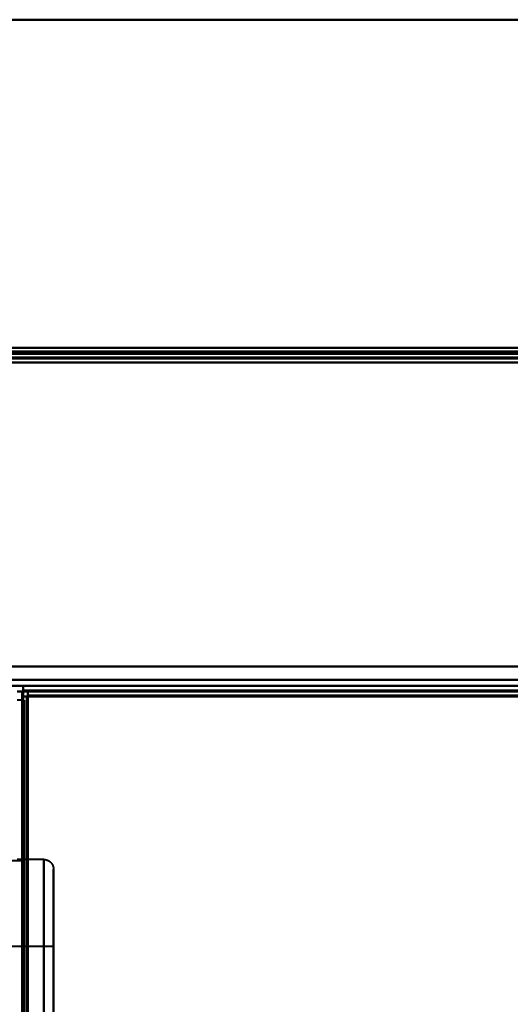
# Model space of a CAD drawing. Header units: millimetres. Extents: x -1087 to 1688, y -120 to 1171.
# Tile 44 of 90: x -655 to -604, y 1030 to 1132. Entities that reach past the tile are written whole.
import ezdxf

# ---------------------------------------------------------------- set-up
doc = ezdxf.new("R2010")
doc.units = ezdxf.units.MM
doc.layers.add('A-GENM', color=13, linetype='Continuous', lineweight=40)
doc.layers.add('G-IMPT', color=8, linetype='Continuous', lineweight=40)

# ---------------------------------------------------------------- blocks, each defined once
blk = doc.blocks.new('Nexa Toit - 1000-768948-Arrière')
at = {"layer": 'A-GENM'}
for p, q in [((-705, 1132.37), (705, 1132.37)), ((705, 1132.37), (-705, 1132.37)), ((-705, 1098.37), (705, 1098.37)), ((705, 1098.37), (-705, 1098.37))]:
    blk.add_line(p, q, dxfattribs=at)
blk = doc.blocks.new('Maintenance r21 - Maintenance r21-769076-Arrière')
at = {"layer": 'A-GENM'}
for p, q in [((-690, 1098), (690, 1098)), ((690, 1098), (-690, 1098))]:
    blk.add_line(p, q, dxfattribs=at)
blk = doc.blocks.new('NEXA 1500 CALQUES_dwg-769064-Arrière')
at = {"layer": 'G-IMPT'}
for p, q in [((689.4, 1098.37), (-689.4, 1098.37)), ((167.9, 1097.87), (-688.9, 1097.87)), ((-688.9, 1063.37), (688.9, 1063.37)), ((654.4, 1063.37), (-654.4, 1063.37)), ((-654.4, 1063.37), (-654.4, 1062.77)), ((-654.4, 1062.77), (-654.4, 1063.37)), ((-653.9, 1062.87), (-653.9, 1062.27)), ((-653.9, 1062.27), (-653.9, 1062.87)), ((-654.4, 1062.77), (-655, 1062.77)), ((-655, 1062.77), (-654.4, 1062.77)), ((-654.3, 1061.87), (-655, 1061.87)), ((-653.9, 1062.27), (-654.5, 1062.27)), ((-654.5, 1062.27), (-653.9, 1062.27)), ((-654.3, 868.37), (-654.3, 1061.87)), ((-654.3, 1061.87), (-654.3, 868.37)), ((-654.3, 1045.25), (-661.99, 1045.25)), ((-652.25, 1045.37), (-655, 1045.37)), ((-654.3, 868.37), (-654.3, 1045.25)), ((-654.3, 1045.25), (-654.3, 691.5)), ((-654.3, 1045.25), (-654.3, 691.5)), ((-652.25, 991.37), (-652.25, 1045.37)), ((-652.25, 991.37), (-652.25, 1045.37)), ((-652.25, 1045.37), (-652.25, 1018.37)), ((-652.25, 1045.37), (-652.25, 1018.37)), ((-651.25, 1018.37), (-651.25, 1044.37)), ((-651.25, 1044.37), (-651.25, 1018.37)), ((-651.25, 1044.37), (-651.25, 992.37)), ((-651.25, 1036.37), (-655.75, 1036.37)), ((-651.25, 1018.37), (-651.25, 1036.37)), ((-651.25, 1036.37), (-651.25, 1018.37))]:
    blk.add_line(p, q, dxfattribs=at)
at = {"layer": 'G-IMPT', "flags": 128}
for points in [[(689.4, 1098.37), (344.7, 1098.37), (0, 1098.37), (-344.7, 1098.37), (-689.4, 1098.37)], [(-689.4, 1098.37), (-344.7, 1098.37), (0, 1098.37), (344.7, 1098.37), (689.4, 1098.37)], [(-689.4, 1098.37), (-344.7, 1098.37), (0, 1098.37), (344.7, 1098.37), (689.4, 1098.37)], [(689.4, 1098.37), (344.7, 1098.37), (0, 1098.37), (-344.7, 1098.37), (-689.4, 1098.37)], [(-689.4, 1098.37), (-474.95, 1098.37), (-260.5, 1098.37), (-46.05, 1098.37), (168.4, 1098.37)], [(168.4, 1098.37), (-46.05, 1098.37), (-260.5, 1098.37), (-474.95, 1098.37), (-689.4, 1098.37)], [(-689.4, 1098.37), (-474.95, 1098.37), (-260.5, 1098.37), (-46.05, 1098.37), (168.4, 1098.37)], [(168.4, 1098.37), (-46.05, 1098.37), (-260.5, 1098.37), (-474.95, 1098.37), (-689.4, 1098.37)], [(-689.4, 1097.87), (-344.7, 1097.87), (0, 1097.87), (344.7, 1097.87), (689.4, 1097.87)], [(689.4, 1097.87), (344.7, 1097.87), (0, 1097.87), (-344.7, 1097.87), (-689.4, 1097.87)], [(-689.4, 1097.87), (-474.95, 1097.87), (-260.5, 1097.87), (-46.05, 1097.87), (168.4, 1097.87)], [(689.4, 1097.77), (344.7, 1097.77), (0, 1097.77), (-344.7, 1097.77), (-689.4, 1097.77)], [(-689.4, 1097.77), (-344.7, 1097.77), (0, 1097.77), (344.7, 1097.77), (689.4, 1097.77)], [(-689.4, 1097.77), (-344.7, 1097.77), (0, 1097.77), (344.7, 1097.77), (689.4, 1097.77)], [(689.4, 1097.77), (344.7, 1097.77), (0, 1097.77), (-344.7, 1097.77), (-689.4, 1097.77)], [(689.4, 1097.77), (344.7, 1097.77), (0, 1097.77), (-344.7, 1097.77), (-689.4, 1097.77)], [(168.4, 1097.77), (-46.05, 1097.77), (-260.5, 1097.77), (-474.95, 1097.77), (-689.4, 1097.77)], [(168.4, 1097.77), (-46.05, 1097.77), (-260.5, 1097.77), (-474.95, 1097.77), (-689.4, 1097.77)], [(-689.4, 1097.77), (-344.7, 1097.77), (0, 1097.77), (344.7, 1097.77), (689.4, 1097.77)], [(-689.4, 1097.77), (-474.95, 1097.77), (-260.5, 1097.77), (-46.05, 1097.77), (168.4, 1097.77)], [(689, 1097.87), (344.5, 1097.87), (0, 1097.87), (-344.5, 1097.87), (-689, 1097.87)], [(-689, 1097.87), (-344.5, 1097.87), (0, 1097.87), (344.5, 1097.87), (689, 1097.87)], [(-689, 1097.87), (-344.5, 1097.87), (0, 1097.87), (344.5, 1097.87), (689, 1097.87)], [(689, 1097.87), (344.5, 1097.87), (0, 1097.87), (-344.5, 1097.87), (-689, 1097.87)], [(167.9, 1097.87), (-46.3, 1097.87), (-260.5, 1097.87), (-474.7, 1097.87), (-688.9, 1097.87)], [(167.9, 1097.87), (-46.3, 1097.87), (-260.5, 1097.87), (-474.7, 1097.87), (-688.9, 1097.87)], [(-688.9, 1097.87), (-474.7, 1097.87), (-260.5, 1097.87), (-46.3, 1097.87), (167.9, 1097.87)], [(-688.9, 1097.87), (-474.7, 1097.87), (-260.5, 1097.87), (-46.3, 1097.87), (167.9, 1097.87)], [(-688.9, 1097.87), (-474.7, 1097.87), (-260.5, 1097.87), (-46.3, 1097.87), (167.9, 1097.87)], [(167.9, 1097.87), (-46.3, 1097.87), (-260.5, 1097.87), (-474.7, 1097.87), (-688.9, 1097.87)], [(167.9, 1097.37), (-46.3, 1097.37), (-260.5, 1097.37), (-474.7, 1097.37), (-688.9, 1097.37)], [(-688.9, 1097.37), (-474.7, 1097.37), (-260.5, 1097.37), (-46.3, 1097.37), (167.9, 1097.37)], [(167.9, 1097.37), (-46.3, 1097.37), (-260.5, 1097.37), (-474.7, 1097.37), (-688.9, 1097.37)], [(-688.9, 1097.27), (-474.7, 1097.27), (-260.5, 1097.27), (-46.3, 1097.27), (167.9, 1097.27)], [(-688.9, 1097.27), (-474.7, 1097.27), (-260.5, 1097.27), (-46.3, 1097.27), (167.9, 1097.27)], [(167.9, 1097.27), (-46.3, 1097.27), (-260.5, 1097.27), (-474.7, 1097.27), (-688.9, 1097.27)], [(-688.9, 1096.87), (-344.45, 1096.87), (0, 1096.87), (344.45, 1096.87), (688.9, 1096.87)], [(-688.9, 1096.87), (-344.45, 1096.87), (0, 1096.87), (344.45, 1096.87), (688.9, 1096.87)], [(688.9, 1096.87), (344.45, 1096.87), (0, 1096.87), (-344.45, 1096.87), (-688.9, 1096.87)], [(688.9, 1096.87), (344.45, 1096.87), (0, 1096.87), (-344.45, 1096.87), (-688.9, 1096.87)], [(688.9, 1096.87), (344.45, 1096.87), (0, 1096.87), (-344.45, 1096.87), (-688.9, 1096.87)], [(688.9, 1096.87), (344.45, 1096.87), (0, 1096.87), (-344.45, 1096.87), (-688.9, 1096.87)], [(-688.9, 1096.87), (-344.45, 1096.87), (0, 1096.87), (344.45, 1096.87), (688.9, 1096.87)], [(-688.9, 1096.87), (-344.45, 1096.87), (0, 1096.87), (344.45, 1096.87), (688.9, 1096.87)], [(689.4, 1065.37), (344.7, 1065.37), (0, 1065.37), (-344.7, 1065.37), (-689.4, 1065.37)], [(-689.4, 1065.37), (-344.7, 1065.37), (0, 1065.37), (344.7, 1065.37), (689.4, 1065.37)], [(-689.4, 1065.37), (-344.7, 1065.37), (0, 1065.37), (344.7, 1065.37), (689.4, 1065.37)], [(689.4, 1065.37), (344.7, 1065.37), (0, 1065.37), (-344.7, 1065.37), (-689.4, 1065.37)], [(688.9, 1065.37), (344.45, 1065.37), (0, 1065.37), (-344.45, 1065.37), (-688.9, 1065.37)], [(-688.9, 1065.37), (-344.45, 1065.37), (0, 1065.37), (344.45, 1065.37), (688.9, 1065.37)], [(-688.9, 1065.37), (-344.45, 1065.37), (0, 1065.37), (344.45, 1065.37), (688.9, 1065.37)], [(688.9, 1065.37), (344.45, 1065.37), (0, 1065.37), (-344.45, 1065.37), (-688.9, 1065.37)], [(688.9, 1063.97), (344.45, 1063.97), (0, 1063.97), (-344.45, 1063.97), (-688.9, 1063.97)], [(-688.9, 1063.97), (-344.45, 1063.97), (0, 1063.97), (344.45, 1063.97), (688.9, 1063.97)], [(-688.9, 1063.97), (-344.45, 1063.97), (0, 1063.97), (344.45, 1063.97), (688.9, 1063.97)], [(688.9, 1063.97), (344.45, 1063.97), (0, 1063.97), (-344.45, 1063.97), (-688.9, 1063.97)], [(657, 1063.37), (328.5, 1063.37), (0, 1063.37), (-328.5, 1063.37), (-657, 1063.37)], [(-657, 1063.37), (-656.35, 1063.37), (-655.7, 1063.37), (-655.05, 1063.37), (-654.4, 1063.37)], [(-654.4, 1063.37), (-655.05, 1063.37), (-655.7, 1063.37), (-656.35, 1063.37), (-657, 1063.37)], [(-657, 1063.37), (-328.5, 1063.37), (0, 1063.37), (328.5, 1063.37), (657, 1063.37)], [(-654.4, 1063.37), (-327.2, 1063.37), (0, 1063.37), (327.2, 1063.37), (654.4, 1063.37)], [(654.4, 1063.37), (327.2, 1063.37), (0, 1063.37), (-327.2, 1063.37), (-654.4, 1063.37)], [(-654.4, 1062.87), (-654.4, 1063), (-654.4, 1063.12), (-654.4, 1063.25), (-654.4, 1063.37)], [(-654.4, 1063.37), (-327.2, 1063.37), (0, 1063.37), (327.2, 1063.37), (654.4, 1063.37)], [(-654.4, 1063.37), (-654.4, 1063.25), (-654.4, 1063.12), (-654.4, 1063), (-654.4, 1062.87)], [(654.4, 1063.37), (327.2, 1063.37), (0, 1063.37), (-327.2, 1063.37), (-654.4, 1063.37)], [(-654.4, 1063.37), (-327.2, 1063.37), (0, 1063.37), (327.2, 1063.37), (654.4, 1063.37)], [(654.4, 1063.37), (327.2, 1063.37), (0, 1063.37), (-327.2, 1063.37), (-654.4, 1063.37)], [(-653.9, 1062.87), (-654.03, 1062.87), (-654.15, 1062.87), (-654.27, 1062.87), (-654.4, 1062.87)], [(-654.4, 1062.87), (-654.4, 1062.86), (-654.4, 1062.85), (-654.4, 1062.83), (-654.4, 1062.82)], [(654.4, 1062.87), (327.2, 1062.87), (0, 1062.87), (-327.2, 1062.87), (-654.4, 1062.87)], [(-654.4, 1062.87), (-654.27, 1062.87), (-654.15, 1062.87), (-654.03, 1062.87), (-653.9, 1062.87)], [(653.9, 1062.87), (326.95, 1062.87), (0, 1062.87), (-326.95, 1062.87), (-653.9, 1062.87)], [(-653.9, 1062.87), (-326.95, 1062.87), (0, 1062.87), (326.95, 1062.87), (653.9, 1062.87)], [(653.9, 1062.87), (326.95, 1062.87), (0, 1062.87), (-326.95, 1062.87), (-653.9, 1062.87)], [(-653.9, 1062.87), (-653.9, 1062.75), (-653.9, 1062.62), (-653.9, 1062.5), (-653.9, 1062.37)], [(-653.9, 1062.87), (-326.95, 1062.87), (0, 1062.87), (326.95, 1062.87), (653.9, 1062.87)], [(653.9, 1062.87), (326.95, 1062.87), (0, 1062.87), (-326.95, 1062.87), (-653.9, 1062.87)], [(-653.9, 1062.37), (-653.9, 1062.5), (-653.9, 1062.62), (-653.9, 1062.75), (-653.9, 1062.87)], [(-653.9, 1062.87), (-326.95, 1062.87), (0, 1062.87), (326.95, 1062.87), (653.9, 1062.87)], [(-654.5, 1062.77), (-654.63, 1062.77), (-654.75, 1062.77), (-654.88, 1062.77), (-655, 1062.77)], [(-655, 1062.77), (-654.88, 1062.77), (-654.75, 1062.77), (-654.63, 1062.77), (-654.5, 1062.77)], [(-654.45, 1062.77), (-654.46, 1062.77), (-654.48, 1062.77), (-654.49, 1062.77), (-654.5, 1062.77)], [(-654.5, 1062.27), (-654.5, 1062.4), (-654.5, 1062.52), (-654.5, 1062.65), (-654.5, 1062.77)], [(-654.5, 1062.77), (-654.5, 829.32), (-654.5, 595.87), (-654.5, 362.42), (-654.5, 128.97)], [(-654.5, 1062.77), (-654.5, 1062.65), (-654.5, 1062.52), (-654.5, 1062.4), (-654.5, 1062.27)], [(-654, 1062.27), (-654.13, 1062.27), (-654.25, 1062.27), (-654.38, 1062.27), (-654.5, 1062.27)], [(-654.5, 1062.27), (-654.5, 829.07), (-654.5, 595.87), (-654.5, 362.67), (-654.5, 129.47)], [(-654.5, 129.47), (-654.5, 362.67), (-654.5, 595.87), (-654.5, 829.07), (-654.5, 1062.27)], [(-654.5, 1062.27), (-654.5, 829.07), (-654.5, 595.87), (-654.5, 362.67), (-654.5, 129.47)], [(-654.5, 1062.27), (-654.38, 1062.27), (-654.25, 1062.27), (-654.13, 1062.27), (-654, 1062.27)], [(-654.5, 129.47), (-654.5, 362.67), (-654.5, 595.87), (-654.5, 829.07), (-654.5, 1062.27)], [(-654.5, 1062.27), (-654.5, 829.07), (-654.5, 595.87), (-654.5, 362.67), (-654.5, 129.47)], [(-654.5, 129.47), (-654.5, 362.67), (-654.5, 595.87), (-654.5, 829.07), (-654.5, 1062.27)], [(-654.4, 1062.77), (-654.41, 1062.77), (-654.43, 1062.77), (-654.44, 1062.77), (-654.45, 1062.77)], [(-654.4, 1062.82), (-654.4, 1062.81), (-654.4, 1062.8), (-654.4, 1062.78), (-654.4, 1062.77)], [(-654.4, 1062.77), (-327.2, 1062.77), (0, 1062.77), (327.2, 1062.77), (654.4, 1062.77)], [(-654.4, 128.97), (-654.4, 362.42), (-654.4, 595.87), (-654.4, 829.32), (-654.4, 1062.77)], [(-654.4, 128.97), (-654.4, 362.42), (-654.4, 595.87), (-654.4, 829.32), (-654.4, 1062.77)], [(-654.4, 1062.77), (-327.2, 1062.77), (0, 1062.77), (327.2, 1062.77), (654.4, 1062.77)], [(654.4, 1062.77), (327.2, 1062.77), (0, 1062.77), (-327.2, 1062.77), (-654.4, 1062.77)], [(-654.4, 1062.77), (-654.4, 829.32), (-654.4, 595.87), (-654.4, 362.42), (-654.4, 128.97)], [(-653.95, 1062.37), (-653.96, 1062.37), (-653.98, 1062.37), (-653.99, 1062.37), (-654, 1062.37)], [(-654, 1062.37), (-327, 1062.37), (0, 1062.37), (327, 1062.37), (654, 1062.37)], [(654, 1062.37), (327, 1062.37), (0, 1062.37), (-327, 1062.37), (-654, 1062.37)], [(-654, 1062.37), (-654, 829.12), (-654, 595.87), (-654, 362.62), (-654, 129.37)], [(-654, 129.37), (-654, 362.62), (-654, 595.87), (-654, 829.12), (-654, 1062.37)], [(-654, 1062.37), (-654, 1062.36), (-654, 1062.35), (-654, 1062.33), (-654, 1062.32)], [(-654, 1062.32), (-654, 1062.31), (-654, 1062.3), (-654, 1062.28), (-654, 1062.27)], [(-654, 129.47), (-654, 362.67), (-654, 595.87), (-654, 829.07), (-654, 1062.27)], [(-654, 1062.27), (-654, 829.07), (-654, 595.87), (-654, 362.67), (-654, 129.47)], [(-654, 1062.27), (-653.99, 1062.27), (-653.98, 1062.27), (-653.96, 1062.27), (-653.95, 1062.27)], [(-653.9, 1062.37), (-653.91, 1062.37), (-653.92, 1062.37), (-653.94, 1062.37), (-653.95, 1062.37)], [(-653.95, 1062.27), (-653.94, 1062.27), (-653.92, 1062.27), (-653.91, 1062.27), (-653.9, 1062.27)], [(-653.9, 1062.37), (-326.95, 1062.37), (0, 1062.37), (326.95, 1062.37), (653.9, 1062.37)], [(653.9, 1062.37), (326.95, 1062.37), (0, 1062.37), (-326.95, 1062.37), (-653.9, 1062.37)], [(-653.9, 1062.32), (-653.9, 1062.33), (-653.9, 1062.35), (-653.9, 1062.36), (-653.9, 1062.37)], [(-653.9, 1062.27), (-653.9, 1062.28), (-653.9, 1062.3), (-653.9, 1062.31), (-653.9, 1062.32)], [(653.9, 1062.27), (326.95, 1062.27), (0, 1062.27), (-326.95, 1062.27), (-653.9, 1062.27)], [(-653.9, 161.37), (-653.9, 386.6), (-653.9, 611.82), (-653.9, 837.05), (-653.9, 1062.27)], [(-653.9, 1062.27), (-326.95, 1062.27), (0, 1062.27), (326.95, 1062.27), (653.9, 1062.27)], [(-653.9, 1062.27), (-653.9, 837.05), (-653.9, 611.82), (-653.9, 386.6), (-653.9, 161.37)], [(-652.25, 1045.37), (-652.21, 1045.37), (-652.17, 1045.37), (-652.13, 1045.37), (-652.09, 1045.36), (-652.05, 1045.35), (-652.01, 1045.34), (-651.97, 1045.33), (-651.94, 1045.32), (-651.9, 1045.31), (-651.86, 1045.29), (-651.82, 1045.28), (-651.79, 1045.26), (-651.75, 1045.24), (-651.72, 1045.22), (-651.69, 1045.2), (-651.65, 1045.17), (-651.62, 1045.15), (-651.59, 1045.12), (-651.56, 1045.1), (-651.53, 1045.07), (-651.51, 1045.04), (-651.48, 1045.01), (-651.45, 1044.98), (-651.43, 1044.95), (-651.41, 1044.91), (-651.39, 1044.88), (-651.37, 1044.84), (-651.35, 1044.81), (-651.33, 1044.77), (-651.32, 1044.73), (-651.3, 1044.7), (-651.29, 1044.66), (-651.28, 1044.62), (-651.27, 1044.58), (-651.26, 1044.54), (-651.26, 1044.5), (-651.25, 1044.46), (-651.25, 1044.42), (-651.25, 1044.38), (-651.25, 1044.37)], [(-651.25, 1044.37), (-651.25, 1044.35), (-651.25, 1044.29), (-651.25, 1044.19), (-651.25, 1044.04), (-651.25, 1043.85), (-651.25, 1043.63), (-651.25, 1043.36), (-651.25, 1043.05), (-651.25, 1042.71), (-651.25, 1042.32), (-651.25, 1041.9), (-651.25, 1041.43), (-651.25, 1040.94), (-651.25, 1040.4), (-651.25, 1039.83), (-651.25, 1039.23), (-651.25, 1038.59), (-651.25, 1037.92), (-651.25, 1037.22), (-651.25, 1036.49), (-651.25, 1035.73), (-651.25, 1034.94), (-651.25, 1034.12), (-651.25, 1033.28), (-651.25, 1032.42), (-651.25, 1031.53), (-651.25, 1030.63), (-651.25, 1029.7)], [(-651.25, 1030.13), (-651.25, 1031.05), (-651.25, 1031.94), (-651.25, 1032.82), (-651.25, 1033.67), (-651.25, 1034.5), (-651.25, 1035.3), (-651.25, 1036.08), (-651.25, 1036.83), (-651.25, 1037.54), (-651.25, 1038.23), (-651.25, 1038.89), (-651.25, 1039.51), (-651.25, 1040.1), (-651.25, 1040.65), (-651.25, 1041.17), (-651.25, 1041.65), (-651.25, 1042.1), (-651.25, 1042.5), (-651.25, 1042.87), (-651.25, 1043.2), (-651.25, 1043.49), (-651.25, 1043.74), (-651.25, 1043.94), (-651.25, 1044.11), (-651.25, 1044.24), (-651.25, 1044.32), (-651.25, 1044.37), (-651.25, 1044.37)]]:
    blk.add_lwpolyline(points, dxfattribs=at)

msp = doc.modelspace()

# ---------------------------------------------------------------- block references
at = {"layer": 'A-GENM'}
for name in ['Nexa Toit - 1000-768948-Arrière', 'Maintenance r21 - Maintenance r21-769076-Arrière']:
    msp.add_blockref(name, (0, 0), dxfattribs=at)
at = {"layer": 'G-IMPT'}
msp.add_blockref('NEXA 1500 CALQUES_dwg-769064-Arrière', (0, 0), dxfattribs=at)

doc.saveas('drawing.dxf')
